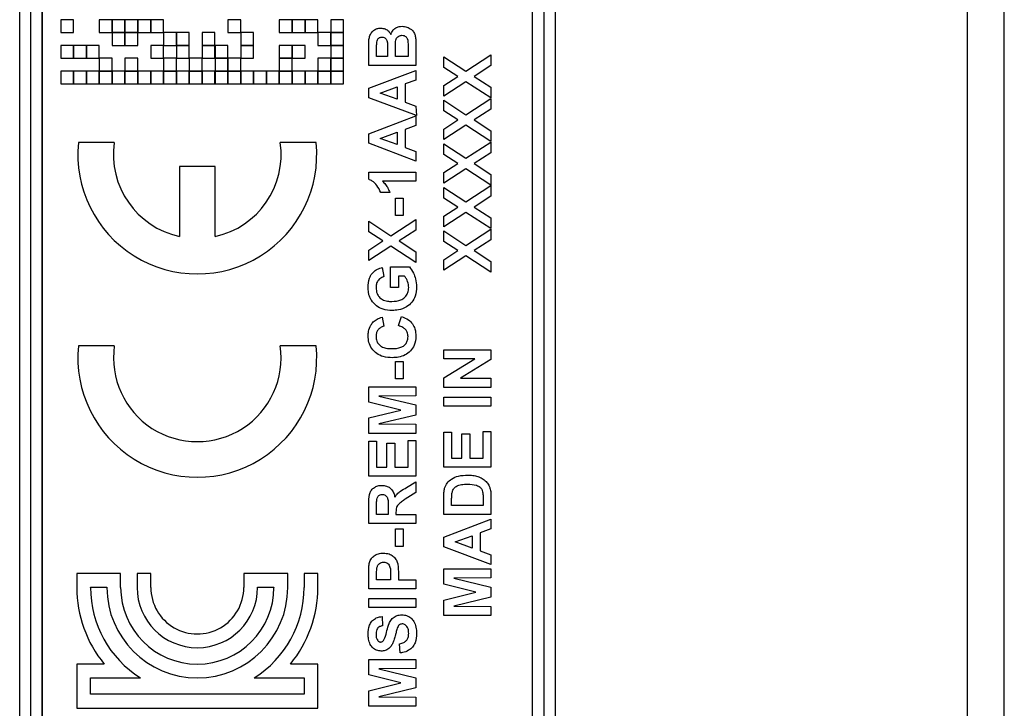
# Model space of a CAD drawing. Header units: millimetres. Extents: x 10 to 272, y 8 to 208.
# Tile 28 of 55: x 99.19 to 109.91, y 38.4 to 45.9. Entities that reach past the tile are written whole.
import ezdxf

# ---------------------------------------------------------------- set-up
doc = ezdxf.new("R2010")
doc.units = ezdxf.units.MM

msp = doc.modelspace()

# ---------------------------------------------------------------- linework, layer by layer
at = {"color": 7, "linetype": 'Continuous', "lineweight": 25}
for p, q in [((109.5109, 25.4239), (109.5109, 52.9922)), ((109.9109, 25.4239), (109.9109, 52.9922)), ((99.193, 30.3907), (99.193, 48.0255)), ((99.3155, 30.3907), (99.3155, 48.0255)), ((99.4381, 48.0255), (99.4381, 30.3907)), ((104.7755, 30.3907), (104.7755, 48.0255)), ((104.898, 48.0255), (104.898, 30.3907)), ((105.0206, 48.0255), (105.0206, 30.3907)), ((99.439, 30.5721), (99.439, 47.8441)), ((104.773, 47.8441), (104.773, 30.5721)), ((99.7787, 45.9011), (99.639, 45.9011)), ((99.639, 45.9011), (99.639, 45.7614)), ((99.7787, 45.7614), (99.7787, 45.9011)), ((100.1987, 45.9011), (100.059, 45.9011)), ((100.059, 45.9011), (100.059, 45.7614)), ((100.1987, 45.7614), (100.1987, 45.9011)), ((100.199, 45.9011), (100.199, 45.7614)), ((100.3387, 45.9011), (100.199, 45.9011)), ((100.3387, 45.7614), (100.3387, 45.9011)), ((100.339, 45.9011), (100.339, 45.7614)), ((100.4787, 45.9011), (100.339, 45.9011)), ((100.4787, 45.7614), (100.4787, 45.9011)), ((100.6187, 45.9011), (100.479, 45.9011)), ((100.479, 45.9011), (100.479, 45.7614)), ((100.6187, 45.7614), (100.6187, 45.9011)), ((100.619, 45.9011), (100.619, 45.7614)), ((100.7587, 45.9011), (100.619, 45.9011)), ((100.7587, 45.7614), (100.7587, 45.9011)), ((101.5987, 45.9011), (101.459, 45.9011)), ((101.459, 45.9011), (101.459, 45.7614)), ((101.5987, 45.7614), (101.5987, 45.9011)), ((102.019, 45.9011), (102.019, 45.7614)), ((102.1587, 45.9011), (102.019, 45.9011)), ((102.1587, 45.7614), (102.1587, 45.9011)), ((102.2987, 45.9011), (102.159, 45.9011)), ((102.159, 45.9011), (102.159, 45.7614)), ((102.2987, 45.7614), (102.2987, 45.9011)), ((102.299, 45.9011), (102.299, 45.7614)), ((102.4387, 45.9011), (102.299, 45.9011)), ((102.4387, 45.7614), (102.4387, 45.9011)), ((102.7187, 45.9011), (102.579, 45.9011)), ((102.579, 45.9011), (102.579, 45.7614)), ((102.7187, 45.7614), (102.7187, 45.9011)), ((99.639, 45.7614), (99.7787, 45.7614)), ((100.059, 45.7614), (100.1987, 45.7614)), ((100.199, 45.7614), (100.3387, 45.7614)), ((100.3387, 45.7611), (100.199, 45.7611)), ((100.199, 45.7611), (100.199, 45.6214)), ((100.3387, 45.6214), (100.3387, 45.7611)), ((100.339, 45.7614), (100.4787, 45.7614)), ((100.4787, 45.7611), (100.339, 45.7611)), ((100.339, 45.7611), (100.339, 45.6214)), ((100.4787, 45.6214), (100.4787, 45.7611)), ((100.479, 45.7614), (100.6187, 45.7614)), ((100.619, 45.7614), (100.7587, 45.7614)), ((100.8987, 45.7611), (100.759, 45.7611)), ((100.759, 45.7611), (100.759, 45.6214)), ((100.8987, 45.6214), (100.8987, 45.7611)), ((101.0387, 45.7611), (100.899, 45.7611)), ((100.899, 45.7611), (100.899, 45.6214)), ((101.0387, 45.6214), (101.0387, 45.7611)), ((101.3187, 45.7611), (101.179, 45.7611)), ((101.179, 45.7611), (101.179, 45.6214)), ((101.3187, 45.6214), (101.3187, 45.7611)), ((101.459, 45.7614), (101.5987, 45.7614)), ((101.599, 45.7611), (101.599, 45.6214)), ((101.7387, 45.7611), (101.599, 45.7611)), ((101.7387, 45.6214), (101.7387, 45.7611)), ((102.019, 45.7614), (102.1587, 45.7614)), ((102.159, 45.7614), (102.2987, 45.7614)), ((102.299, 45.7614), (102.4387, 45.7614)), ((102.439, 45.7611), (102.439, 45.6214)), ((102.5787, 45.7611), (102.439, 45.7611)), ((102.5787, 45.6214), (102.5787, 45.7611)), ((102.579, 45.7614), (102.7187, 45.7614)), ((102.7187, 45.7611), (102.579, 45.7611)), ((102.579, 45.7611), (102.579, 45.6214)), ((102.7187, 45.6214), (102.7187, 45.7611)), ((99.7787, 45.6211), (99.639, 45.6211)), ((99.639, 45.6211), (99.639, 45.4814)), ((99.7787, 45.4814), (99.7787, 45.6211)), ((99.9187, 45.6211), (99.779, 45.6211)), ((99.779, 45.6211), (99.779, 45.4814)), ((99.9187, 45.4814), (99.9187, 45.6211)), ((100.0587, 45.6211), (99.919, 45.6211)), ((99.919, 45.6211), (99.919, 45.4814)), ((100.0587, 45.4814), (100.0587, 45.6211)), ((100.199, 45.6214), (100.3387, 45.6214)), ((100.339, 45.6214), (100.4787, 45.6214)), ((100.619, 45.6211), (100.619, 45.4814)), ((100.7587, 45.6211), (100.619, 45.6211)), ((100.7587, 45.4814), (100.7587, 45.6211)), ((100.759, 45.6214), (100.8987, 45.6214)), ((100.899, 45.6214), (101.0387, 45.6214)), ((101.0387, 45.6211), (100.899, 45.6211)), ((100.899, 45.6211), (100.899, 45.4814)), ((101.0387, 45.4814), (101.0387, 45.6211)), ((101.179, 45.6214), (101.3187, 45.6214)), ((101.179, 45.6211), (101.179, 45.4814)), ((101.3187, 45.6211), (101.179, 45.6211)), ((101.3187, 45.4814), (101.3187, 45.6211)), ((101.4587, 45.6211), (101.319, 45.6211)), ((101.319, 45.6211), (101.319, 45.4814)), ((101.4587, 45.4814), (101.4587, 45.6211)), ((101.599, 45.6214), (101.7387, 45.6214)), ((101.599, 45.6211), (101.599, 45.4814)), ((101.7387, 45.6211), (101.599, 45.6211)), ((101.7387, 45.4814), (101.7387, 45.6211)), ((102.1587, 45.6211), (102.019, 45.6211)), ((102.019, 45.6211), (102.019, 45.4814)), ((102.1587, 45.4814), (102.1587, 45.6211)), ((102.159, 45.6211), (102.159, 45.4814)), ((102.2987, 45.6211), (102.159, 45.6211)), ((102.2987, 45.4814), (102.2987, 45.6211)), ((102.439, 45.6214), (102.5787, 45.6214)), ((102.579, 45.6214), (102.7187, 45.6214)), ((102.7187, 45.6211), (102.579, 45.6211)), ((102.579, 45.6211), (102.579, 45.4814)), ((102.7187, 45.4814), (102.7187, 45.6211)), ((102.9926, 45.4021), (102.9926, 45.6091)), ((103.0782, 45.5009), (103.0782, 45.5636)), ((103.1967, 45.5724), (103.1967, 45.5009)), ((103.2823, 45.5009), (103.2823, 45.5889)), ((103.4206, 45.6018), (103.4206, 45.5009)), ((103.5062, 45.576), (103.5062, 45.4021)), ((99.639, 45.4814), (99.7787, 45.4814)), ((99.779, 45.4814), (99.9187, 45.4814)), ((99.919, 45.4814), (100.0587, 45.4814)), ((100.1987, 45.4811), (100.059, 45.4811)), ((100.059, 45.4811), (100.059, 45.3414)), ((100.1987, 45.3414), (100.1987, 45.4811)), ((100.4787, 45.4811), (100.339, 45.4811)), ((100.339, 45.4811), (100.339, 45.3414)), ((100.4787, 45.3414), (100.4787, 45.4811)), ((100.619, 45.4814), (100.7587, 45.4814)), ((100.8987, 45.4811), (100.759, 45.4811)), ((100.759, 45.4811), (100.759, 45.3414)), ((100.8987, 45.3414), (100.8987, 45.4811)), ((100.899, 45.4814), (101.0387, 45.4814)), ((101.1787, 45.4811), (101.039, 45.4811)), ((101.039, 45.4811), (101.039, 45.3414)), ((101.1787, 45.3414), (101.1787, 45.4811)), ((101.179, 45.4814), (101.3187, 45.4814)), ((101.319, 45.4814), (101.4587, 45.4814)), ((101.4587, 45.4811), (101.319, 45.4811)), ((101.319, 45.4811), (101.319, 45.3414)), ((101.4587, 45.3414), (101.4587, 45.4811)), ((101.5987, 45.4811), (101.459, 45.4811)), ((101.459, 45.4811), (101.459, 45.3414)), ((101.5987, 45.3414), (101.5987, 45.4811)), ((101.599, 45.4814), (101.7387, 45.4814)), ((102.019, 45.4814), (102.1587, 45.4814)), ((102.1587, 45.4811), (102.019, 45.4811)), ((102.019, 45.4811), (102.019, 45.3414)), ((102.1587, 45.3414), (102.1587, 45.4811)), ((102.159, 45.4814), (102.2987, 45.4814)), ((102.5787, 45.4811), (102.439, 45.4811)), ((102.439, 45.4811), (102.439, 45.3414)), ((102.5787, 45.3414), (102.5787, 45.4811)), ((102.579, 45.4814), (102.7187, 45.4814)), ((102.7187, 45.4811), (102.579, 45.4811)), ((102.579, 45.4811), (102.579, 45.3414)), ((102.7187, 45.3414), (102.7187, 45.4811)), ((103.1967, 45.5009), (103.0782, 45.5009)), ((103.4206, 45.5009), (103.2823, 45.5009)), ((103.8091, 45.4976), (104.0507, 45.3413)), ((103.8091, 45.3822), (103.8091, 45.4976)), ((104.0507, 45.3413), (104.3228, 45.5174)), ((104.3228, 45.5174), (104.3228, 45.4019)), ((99.7787, 45.3411), (99.639, 45.3411)), ((99.639, 45.3411), (99.639, 45.2014)), ((99.7787, 45.2014), (99.7787, 45.3411)), ((99.9187, 45.3411), (99.779, 45.3411)), ((99.779, 45.3411), (99.779, 45.2014)), ((99.9187, 45.2014), (99.9187, 45.3411)), ((100.0587, 45.3411), (99.919, 45.3411)), ((99.919, 45.3411), (99.919, 45.2014)), ((100.0587, 45.2014), (100.0587, 45.3411)), ((100.059, 45.3414), (100.1987, 45.3414)), ((100.1987, 45.3411), (100.059, 45.3411)), ((100.059, 45.3411), (100.059, 45.2014)), ((100.1987, 45.2014), (100.1987, 45.3411)), ((100.3387, 45.3411), (100.199, 45.3411)), ((100.199, 45.3411), (100.199, 45.2014)), ((100.3387, 45.2014), (100.3387, 45.3411)), ((100.339, 45.3414), (100.4787, 45.3414)), ((100.4787, 45.3411), (100.339, 45.3411)), ((100.339, 45.3411), (100.339, 45.2014)), ((100.4787, 45.2014), (100.4787, 45.3411)), ((100.479, 45.3411), (100.479, 45.2014)), ((100.6187, 45.3411), (100.479, 45.3411)), ((100.6187, 45.2014), (100.6187, 45.3411)), ((100.7587, 45.3411), (100.619, 45.3411)), ((100.619, 45.3411), (100.619, 45.2014)), ((100.7587, 45.2014), (100.7587, 45.3411)), ((100.759, 45.3414), (100.8987, 45.3414)), ((100.759, 45.3411), (100.759, 45.2014)), ((100.8987, 45.3411), (100.759, 45.3411)), ((100.8987, 45.2014), (100.8987, 45.3411)), ((101.0387, 45.3411), (100.899, 45.3411)), ((100.899, 45.3411), (100.899, 45.2014)), ((101.0387, 45.2014), (101.0387, 45.3411)), ((101.039, 45.3414), (101.1787, 45.3414)), ((101.1787, 45.3411), (101.039, 45.3411)), ((101.039, 45.3411), (101.039, 45.2014)), ((101.1787, 45.2014), (101.1787, 45.3411)), ((101.3187, 45.3411), (101.179, 45.3411)), ((101.179, 45.3411), (101.179, 45.2014)), ((101.3187, 45.2014), (101.3187, 45.3411)), ((101.319, 45.3414), (101.4587, 45.3414)), ((101.4587, 45.3411), (101.319, 45.3411)), ((101.319, 45.3411), (101.319, 45.2014)), ((101.4587, 45.2014), (101.4587, 45.3411)), ((101.459, 45.3414), (101.5987, 45.3414)), ((101.5987, 45.3411), (101.459, 45.3411)), ((101.459, 45.3411), (101.459, 45.2014)), ((101.5987, 45.2014), (101.5987, 45.3411)), ((101.7387, 45.3411), (101.599, 45.3411)), ((101.599, 45.3411), (101.599, 45.2014)), ((101.7387, 45.2014), (101.7387, 45.3411)), ((101.8787, 45.3411), (101.739, 45.3411)), ((101.739, 45.3411), (101.739, 45.2014)), ((101.8787, 45.2014), (101.8787, 45.3411)), ((101.879, 45.3411), (101.879, 45.2014)), ((102.0187, 45.3411), (101.879, 45.3411)), ((102.0187, 45.2014), (102.0187, 45.3411)), ((102.019, 45.3414), (102.1587, 45.3414)), ((102.1587, 45.3411), (102.019, 45.3411)), ((102.019, 45.3411), (102.019, 45.2014)), ((102.1587, 45.2014), (102.1587, 45.3411)), ((102.2987, 45.3411), (102.159, 45.3411)), ((102.159, 45.3411), (102.159, 45.2014)), ((102.2987, 45.2014), (102.2987, 45.3411)), ((102.4387, 45.3411), (102.299, 45.3411)), ((102.299, 45.3411), (102.299, 45.2014)), ((102.4387, 45.2014), (102.4387, 45.3411)), ((102.439, 45.3414), (102.5787, 45.3414)), ((102.5787, 45.3411), (102.439, 45.3411)), ((102.439, 45.3411), (102.439, 45.2014)), ((102.5787, 45.2014), (102.5787, 45.3411)), ((102.579, 45.3414), (102.7187, 45.3414)), ((102.7187, 45.3411), (102.579, 45.3411)), ((102.579, 45.3411), (102.579, 45.2014)), ((102.7187, 45.2014), (102.7187, 45.3411)), ((103.5062, 45.4021), (102.9926, 45.4021)), ((102.9926, 45.1544), (103.5062, 45.3494)), ((103.5062, 45.3494), (103.5062, 45.2447)), ((103.9615, 45.2836), (103.8091, 45.3822)), ((104.3228, 45.4019), (104.14, 45.2836)), ((103.5062, 45.2447), (103.3877, 45.2014)), ((103.8091, 45.185), (103.9615, 45.2836)), ((104.14, 45.2836), (104.3228, 45.1653)), ((99.639, 45.2014), (99.7787, 45.2014)), ((99.779, 45.2014), (99.9187, 45.2014)), ((99.919, 45.2014), (100.0587, 45.2014)), ((100.059, 45.2014), (100.1987, 45.2014)), ((100.199, 45.2014), (100.3387, 45.2014)), ((100.339, 45.2014), (100.4787, 45.2014)), ((100.479, 45.2014), (100.6187, 45.2014)), ((100.619, 45.2014), (100.7587, 45.2014)), ((100.759, 45.2014), (100.8987, 45.2014)), ((100.899, 45.2014), (101.0387, 45.2014)), ((101.039, 45.2014), (101.1787, 45.2014)), ((101.179, 45.2014), (101.3187, 45.2014)), ((101.319, 45.2014), (101.4587, 45.2014)), ((101.459, 45.2014), (101.5987, 45.2014)), ((101.599, 45.2014), (101.7387, 45.2014)), ((101.739, 45.2014), (101.8787, 45.2014)), ((101.879, 45.2014), (102.0187, 45.2014)), ((102.019, 45.2014), (102.1587, 45.2014)), ((102.159, 45.2014), (102.2987, 45.2014)), ((102.299, 45.2014), (102.4387, 45.2014)), ((102.439, 45.2014), (102.5787, 45.2014)), ((102.579, 45.2014), (102.7187, 45.2014)), ((102.9926, 45.0497), (102.9926, 45.1544)), ((103.1177, 45.1025), (103.3021, 45.17)), ((103.3021, 45.17), (103.3021, 45.0352)), ((103.3877, 45.2014), (103.3877, 45.0042)), ((104.0507, 45.2259), (103.8091, 45.0696)), ((103.8091, 45.0696), (103.8091, 45.185)), ((104.3228, 45.0498), (104.0507, 45.2259)), ((104.3228, 45.1653), (104.3228, 45.0498)), ((103.5109, 44.8573), (102.9926, 45.0497)), ((103.3021, 45.0352), (103.1177, 45.1025)), ((103.8091, 45.0235), (104.0507, 44.8672)), ((103.8091, 44.908), (103.8091, 45.0235)), ((104.0507, 44.8672), (104.3228, 45.0432)), ((104.3228, 45.0432), (104.3228, 44.9278)), ((103.3877, 45.0042), (103.5062, 44.9609)), ((103.5062, 44.9609), (103.5109, 44.8573)), ((103.9615, 44.8094), (103.8091, 44.908)), ((104.3228, 44.9278), (104.14, 44.8094)), ((102.9926, 44.6604), (103.5062, 44.8555)), ((103.5062, 44.8555), (103.5062, 44.7508)), ((103.8091, 44.7109), (103.9615, 44.8094)), ((104.14, 44.8094), (104.3228, 44.6911)), ((103.5062, 44.7508), (103.3877, 44.7075)), ((103.3877, 44.7075), (103.3877, 44.5103)), ((104.0507, 44.7517), (103.8091, 44.5954)), ((103.8091, 44.5954), (103.8091, 44.7109)), ((104.3228, 44.5757), (104.0507, 44.7517)), ((102.9926, 44.5558), (102.9926, 44.6604)), ((103.1177, 44.6086), (103.3021, 44.6761)), ((103.3021, 44.5413), (103.1177, 44.6086)), ((103.3021, 44.6761), (103.3021, 44.5413)), ((104.3228, 44.6911), (104.3228, 44.5757)), ((100.223, 44.5634), (99.833, 44.5634)), ((102.42, 44.5634), (102.03, 44.5634)), ((103.5062, 44.3616), (102.9926, 44.5558)), ((103.3877, 44.5103), (103.5062, 44.467)), ((103.8091, 44.4339), (103.8091, 44.5493)), ((103.8091, 44.5493), (104.0507, 44.393)), ((104.0507, 44.393), (104.3228, 44.5691)), ((104.3228, 44.5691), (104.3228, 44.4536)), ((103.5062, 44.467), (103.5062, 44.3616)), ((103.9615, 44.3353), (103.8091, 44.4339)), ((104.3228, 44.4536), (104.14, 44.3353)), ((100.9315, 44.3034), (100.9315, 43.5416)), ((101.3215, 44.3034), (100.9315, 44.3034)), ((101.3215, 43.5416), (101.3215, 44.3034)), ((103.8091, 44.2367), (103.9615, 44.3353)), ((104.0507, 44.2776), (103.8091, 44.1213)), ((104.3228, 44.1015), (104.0507, 44.2776)), ((104.14, 44.3353), (104.3228, 44.217)), ((102.9926, 44.2431), (103.5062, 44.2431)), ((102.9926, 44.1639), (102.9926, 44.2431)), ((103.5062, 44.2431), (103.5062, 44.1443)), ((103.8091, 44.1213), (103.8091, 44.2367)), ((104.3228, 44.217), (104.3228, 44.1015)), ((103.5062, 44.1443), (103.1405, 44.1443)), ((103.8091, 43.9597), (103.8091, 44.0752)), ((103.8091, 44.0752), (104.0507, 43.9189)), ((104.0507, 43.9189), (104.3228, 44.0949)), ((104.3228, 44.0949), (104.3228, 43.9795)), ((103.223, 44.0192), (103.1243, 44.0192)), ((103.2823, 43.9599), (103.3679, 43.9599)), ((103.2823, 43.7689), (103.2823, 43.9599)), ((103.3679, 43.9599), (103.3679, 43.7689)), ((103.9615, 43.8611), (103.8091, 43.9597)), ((104.3228, 43.9795), (104.14, 43.8611)), ((103.8091, 43.7626), (103.9615, 43.8611)), ((104.14, 43.8611), (104.3228, 43.7428)), ((103.3679, 43.7689), (103.2823, 43.7689)), ((104.0507, 43.8034), (103.8091, 43.6471)), ((103.8091, 43.6471), (103.8091, 43.7626)), ((104.3228, 43.6274), (104.0507, 43.8034)), ((104.3228, 43.7428), (104.3228, 43.6274)), ((102.9926, 43.7064), (103.2342, 43.5501)), ((102.9926, 43.5909), (102.9926, 43.7064)), ((103.2342, 43.5501), (103.5062, 43.7261)), ((103.5062, 43.7261), (103.5062, 43.6107)), ((103.1449, 43.4924), (102.9926, 43.5909)), ((103.5062, 43.6107), (103.3234, 43.4924)), ((103.8091, 43.601), (104.0507, 43.4447)), ((103.8091, 43.4856), (103.8091, 43.601)), ((104.0507, 43.4447), (104.3228, 43.6208)), ((104.3228, 43.6208), (104.3228, 43.5053)), ((102.9926, 43.3938), (103.1449, 43.4924)), ((103.2342, 43.4346), (102.9926, 43.2783)), ((103.5062, 43.2586), (103.2342, 43.4346)), ((103.3234, 43.4924), (103.5062, 43.374)), ((103.9615, 43.387), (103.8091, 43.4856)), ((104.3228, 43.5053), (104.14, 43.387)), ((102.9926, 43.2783), (102.9926, 43.3938)), ((103.5062, 43.374), (103.5062, 43.2586)), ((103.8091, 43.2884), (103.9615, 43.387)), ((104.0507, 43.3293), (103.8091, 43.173)), ((104.3228, 43.1532), (104.0507, 43.3293)), ((104.14, 43.387), (104.3228, 43.2687)), ((103.1374, 43.2026), (103.1572, 43.1038)), ((103.2296, 43.2092), (103.4359, 43.2092)), ((103.2296, 42.9853), (103.2296, 43.2092)), ((103.8091, 43.173), (103.8091, 43.2884)), ((104.3228, 43.2687), (104.3228, 43.1532)), ((103.3152, 43.1104), (103.3152, 42.9853)), ((103.3822, 43.1104), (103.3152, 43.1104)), ((103.3152, 42.9853), (103.2296, 42.9853)), ((103.1374, 42.6626), (103.1572, 42.5638)), ((103.3152, 42.5704), (103.3482, 42.6692)), ((100.223, 42.3506), (99.833, 42.3506)), ((102.42, 42.3506), (102.03, 42.3506)), ((103.8091, 42.2082), (103.8091, 42.307)), ((103.8091, 42.307), (104.3228, 42.307)), ((104.3228, 42.307), (104.3228, 42.2007)), ((103.2823, 42.1819), (103.3679, 42.1819)), ((103.2823, 41.9909), (103.2823, 42.1819)), ((103.3679, 42.1819), (103.3679, 41.9909)), ((103.8091, 42.0019), (104.1467, 42.2082)), ((104.1467, 42.2082), (103.8091, 42.2082)), ((104.3228, 42.2007), (103.9905, 41.9975)), ((103.3679, 41.9909), (103.2823, 41.9909)), ((103.8091, 41.8987), (103.8091, 42.0019)), ((103.9905, 41.9975), (104.3228, 41.9975)), ((104.3228, 41.9975), (104.3228, 41.8987)), ((102.9926, 41.7382), (102.9926, 41.9053)), ((102.9926, 41.9053), (103.5062, 41.9053)), ((103.5062, 41.8065), (103.1018, 41.8032)), ((103.1018, 41.8032), (103.5062, 41.7068)), ((103.5062, 41.9053), (103.5062, 41.8065)), ((104.3228, 41.8987), (103.8091, 41.8987)), ((103.3429, 41.6517), (102.9926, 41.7382)), ((103.5062, 41.7068), (103.5062, 41.5967)), ((103.8091, 41.7933), (104.3228, 41.7933)), ((103.8091, 41.6945), (103.8091, 41.7933)), ((104.3228, 41.6945), (103.8091, 41.6945)), ((104.3228, 41.7933), (104.3228, 41.6945)), ((102.9926, 41.5653), (103.3429, 41.6517)), ((103.5062, 41.5967), (103.1018, 41.5003)), ((102.9926, 41.3982), (102.9926, 41.5653)), ((103.1018, 41.5003), (103.5062, 41.497)), ((103.5062, 41.497), (103.5062, 41.3982)), ((103.5062, 41.3982), (102.9926, 41.3982)), ((103.8091, 41.0294), (103.8091, 41.4114)), ((103.8091, 41.4114), (103.8948, 41.4114)), ((103.8948, 41.4114), (103.8948, 41.1282)), ((104.0067, 41.1282), (104.0067, 41.3916)), ((104.0067, 41.3916), (104.0923, 41.3916)), ((104.0923, 41.3916), (104.0923, 41.1282)), ((104.2372, 41.4179), (104.3228, 41.4179)), ((104.2372, 41.1282), (104.2372, 41.4179)), ((104.3228, 41.4179), (104.3228, 41.0294)), ((102.9926, 41.3126), (103.0782, 41.3126)), ((102.9926, 40.9306), (102.9926, 41.3126)), ((103.0782, 41.3126), (103.0782, 41.0294)), ((103.1901, 41.0294), (103.1901, 41.2928)), ((103.1901, 41.2928), (103.2757, 41.2928)), ((103.2757, 41.2928), (103.2757, 41.0294)), ((103.4206, 41.3192), (103.5062, 41.3192)), ((103.4206, 41.0294), (103.4206, 41.3192)), ((103.5062, 41.3192), (103.5062, 40.9306)), ((103.8948, 41.1282), (104.0067, 41.1282)), ((104.0923, 41.1282), (104.2372, 41.1282)), ((103.0782, 41.0294), (103.1901, 41.0294)), ((103.2757, 41.0294), (103.4206, 41.0294)), ((104.3228, 41.0294), (103.8091, 41.0294)), ((103.5062, 40.9306), (102.9926, 40.9306)), ((103.4046, 40.8091), (103.5062, 40.8714)), ((103.5062, 40.8714), (103.5062, 40.7559)), ((103.5062, 40.7559), (103.3896, 40.6828)), ((102.9926, 40.417), (102.9926, 40.6325)), ((103.8091, 40.5157), (103.8091, 40.7041)), ((103.8948, 40.6145), (103.8948, 40.6634)), ((104.2372, 40.6958), (104.2372, 40.6145)), ((104.3228, 40.7097), (104.3228, 40.5157)), ((103.0782, 40.5157), (103.0782, 40.5997)), ((103.2033, 40.5157), (103.0782, 40.5157)), ((103.2033, 40.5953), (103.2033, 40.5157)), ((103.2889, 40.5379), (103.2889, 40.5157)), ((103.2889, 40.5157), (103.5062, 40.5157)), ((103.5062, 40.5157), (103.5062, 40.417)), ((104.3228, 40.5157), (103.8091, 40.5157)), ((104.2372, 40.6145), (103.8948, 40.6145)), ((103.5062, 40.417), (102.9926, 40.417)), ((103.8091, 40.268), (104.3228, 40.4631)), ((104.3228, 40.4631), (104.3228, 40.3583)), ((103.2823, 40.1667), (103.2823, 40.3577)), ((103.2823, 40.3577), (103.3679, 40.3577)), ((103.3679, 40.3577), (103.3679, 40.1667)), ((104.3228, 40.3583), (104.2043, 40.315)), ((104.2043, 40.315), (104.2043, 40.1178)), ((103.8091, 40.1633), (103.8091, 40.268)), ((103.9343, 40.2161), (104.1187, 40.2836)), ((104.1187, 40.1488), (103.9343, 40.2161)), ((104.1187, 40.2836), (104.1187, 40.1488)), ((103.3679, 40.1667), (103.2823, 40.1667)), ((104.3228, 39.9692), (103.8091, 40.1633)), ((104.2043, 40.1178), (104.3228, 40.0745)), ((104.3228, 40.0745), (104.3228, 39.9692)), ((99.814, 39.8722), (99.814, 39.7206)), ((100.2921, 39.8722), (99.814, 39.8722)), ((100.2921, 39.7206), (100.2921, 39.8722)), ((100.4707, 39.8722), (100.4707, 39.7206)), ((100.6204, 39.8722), (100.4707, 39.8722)), ((100.6204, 39.7206), (100.6204, 39.8722)), ((101.6327, 39.8722), (101.6327, 39.7206)), ((102.1107, 39.8722), (101.6327, 39.8722)), ((102.1107, 39.7206), (102.1107, 39.8722)), ((102.2893, 39.8722), (102.2893, 39.7206)), ((102.439, 39.8722), (102.2893, 39.8722)), ((102.439, 39.7206), (102.439, 39.8722)), ((103.3152, 39.8721), (103.3152, 39.8045)), ((103.8091, 39.7559), (103.8091, 39.9231)), ((103.8091, 39.9231), (104.3228, 39.9231)), ((104.3228, 39.9231), (104.3228, 39.8243)), ((102.9926, 39.7057), (102.9926, 39.8701)), ((103.0782, 39.8045), (103.0782, 39.8568)), ((103.2296, 39.8045), (103.0782, 39.8045)), ((103.2296, 39.8638), (103.2296, 39.8045)), ((103.3152, 39.8045), (103.5062, 39.8045)), ((103.5062, 39.8045), (103.5062, 39.7057)), ((104.3228, 39.8243), (103.9184, 39.821)), ((103.9184, 39.821), (104.3228, 39.7246)), ((99.9637, 39.7225), (100.1424, 39.7225)), ((99.9637, 39.7206), (99.9637, 39.7225)), ((100.1424, 39.7225), (100.1424, 39.7206)), ((101.7824, 39.7225), (101.961, 39.7225)), ((101.7824, 39.7206), (101.7824, 39.7225)), ((101.961, 39.7225), (101.961, 39.7206)), ((103.5062, 39.7057), (102.9926, 39.7057)), ((104.1595, 39.6695), (103.8091, 39.7559)), ((103.8091, 39.5831), (104.1595, 39.6695)), ((104.3228, 39.7246), (104.3228, 39.6145)), ((102.9926, 39.5016), (102.9926, 39.6004)), ((102.9926, 39.6004), (103.5062, 39.6004)), ((103.5062, 39.6004), (103.5062, 39.5016)), ((103.8091, 39.416), (103.8091, 39.5831)), ((104.3228, 39.6145), (103.9184, 39.518)), ((103.5062, 39.5016), (102.9926, 39.5016)), ((103.9184, 39.518), (104.3228, 39.5148)), ((104.3228, 39.5148), (104.3228, 39.416)), ((103.1374, 39.4028), (103.144, 39.304)), ((104.3228, 39.416), (103.8091, 39.416)), ((103.335, 39.0077), (103.3284, 39.1065)), ((102.9926, 38.9352), (103.5062, 38.9352)), ((102.9926, 38.7681), (102.9926, 38.9352)), ((103.5062, 38.9352), (103.5062, 38.8365)), ((100.1135, 38.8861), (99.814, 38.8861)), ((99.814, 38.8861), (99.814, 38.4081)), ((102.439, 38.8861), (102.1396, 38.8861)), ((102.439, 38.4081), (102.439, 38.8861)), ((103.5062, 38.8365), (103.1018, 38.8332)), ((103.1018, 38.8332), (103.5062, 38.7367)), ((99.9637, 38.7364), (100.5073, 38.7364)), ((99.9637, 38.5578), (99.9637, 38.7364)), ((101.7458, 38.7364), (102.2893, 38.7364)), ((102.2893, 38.7364), (102.2893, 38.5578)), ((103.3429, 38.6817), (102.9926, 38.7681)), ((103.5062, 38.7367), (103.5062, 38.6266)), ((102.9926, 38.5953), (103.3429, 38.6817)), ((102.9926, 38.4282), (102.9926, 38.5953)), ((103.5062, 38.6266), (103.1018, 38.5302)), ((102.2893, 38.5578), (99.9637, 38.5578)), ((103.1018, 38.5302), (103.5062, 38.5269)), ((103.5062, 38.5269), (103.5062, 38.4282)), ((99.814, 38.4081), (102.439, 38.4081)), ((103.5062, 38.4282), (102.9926, 38.4282))]:
    msp.add_line(p, q, dxfattribs=at)
for centre, radius, start, end in [((101.1265, 44.4334), 1.3, 174.26084, 5.73916), ((101.1265, 44.4334), 0.9128, 171.81198, 257.66483), ((101.1265, 44.4334), 0.9128, 282.33522, 8.18791), ((101.1265, 42.2206), 1.3, 174.26083, 5.73917), ((101.1265, 42.2206), 0.9128, 171.81203, 8.18797), ((101.1265, 39.7206), 1.3125, 179.99997, 219.47792), ((101.1265, 39.7206), 1.1628, 180.00001, 237.8213), ((101.1265, 39.7206), 0.9842, 180.00001, 359.99999), ((101.1265, 39.7206), 0.8345, 180, 360), ((101.1265, 39.7206), 0.6558, 180.00001, 359.99999), ((101.1265, 39.7206), 0.5061, 179.99999, 0.00001), ((101.1265, 39.7206), 1.1628, 302.17881, 359.99997), ((101.1265, 39.7206), 1.3125, 320.52192, 0.00008)]:
    msp.add_arc(centre, radius, start, end, dxfattribs=at)
for points, knots in [([(102.9926, 45.6091), (102.9919, 45.6428), (102.9909, 45.6915), (103.0135, 45.7518), (103.0437, 45.7847), (103.081, 45.8069), (103.1086, 45.8093), (103.1218, 45.8104)], [0, 0, 0, 0, 0.3693706, 0.5331426, 0.6970122, 0.8551068, 1, 1, 1, 1]), ([(103.1218, 45.8104), (103.1387, 45.8085), (103.1712, 45.8048), (103.2111, 45.7779), (103.2262, 45.7527), (103.2332, 45.7409)], [0, 0, 0, 0, 0.3674327, 0.7020629, 1, 1, 1, 1]), ([(103.2332, 45.7409), (103.2398, 45.7567), (103.2516, 45.7848), (103.2855, 45.8131), (103.3209, 45.828), (103.3457, 45.8295), (103.3573, 45.8302)], [0, 0, 0, 0, 0.3088483, 0.5485961, 0.787988, 1, 1, 1, 1]), ([(103.3573, 45.8302), (103.3742, 45.8284), (103.4098, 45.8247), (103.4547, 45.7991), (103.4861, 45.7625), (103.4988, 45.7285), (103.5018, 45.7074), (103.5027, 45.7005)], [0, 0, 0, 0, 0.2362173, 0.4999706, 0.7012883, 0.9026796, 1, 1, 1, 1]), ([(103.0799, 45.6568), (103.0815, 45.6656), (103.084, 45.6801), (103.0958, 45.6971), (103.1097, 45.7069), (103.124, 45.7112), (103.133, 45.7115), (103.1366, 45.7116)], [0, 0, 0, 0, 0.3036118, 0.497823, 0.6925562, 0.8750067, 1, 1, 1, 1]), ([(103.1366, 45.7116), (103.145, 45.7108), (103.1592, 45.7095), (103.1758, 45.6977), (103.1866, 45.6831), (103.1926, 45.6671), (103.1943, 45.6561), (103.195, 45.6516)], [0, 0, 0, 0, 0.26843298, 0.45380001, 0.63870127, 0.85100262, 1, 1, 1, 1]), ([(103.2823, 45.5889), (103.2826, 45.6055), (103.2831, 45.6388), (103.2854, 45.6804), (103.3003, 45.709), (103.3169, 45.7233), (103.3354, 45.7306), (103.3474, 45.7311), (103.3529, 45.7314)], [0, 0, 0, 0, 0.2765709, 0.5542437, 0.6770971, 0.8009709, 0.9098202, 1, 1, 1, 1]), ([(103.3529, 45.7314), (103.3614, 45.7308), (103.3763, 45.7298), (103.3953, 45.7189), (103.4082, 45.7039), (103.4148, 45.689), (103.4168, 45.6795), (103.4174, 45.6766)], [0, 0, 0, 0, 0.2716982, 0.4793361, 0.6867417, 0.9028389, 1, 1, 1, 1]), ([(103.4174, 45.6766), (103.4183, 45.6683), (103.4201, 45.6517), (103.4205, 45.6267), (103.4206, 45.6101), (103.4206, 45.6018)], [0, 0, 0, 0, 0.3344559, 0.6671294, 1, 1, 1, 1]), ([(103.5027, 45.7005), (103.5037, 45.6839), (103.5053, 45.6548), (103.5058, 45.6133), (103.5061, 45.5885), (103.5062, 45.576)], [0, 0, 0, 0, 0.4016253, 0.7008, 1, 1, 1, 1]), ([(103.0782, 45.5636), (103.0782, 45.5719), (103.0782, 45.5886), (103.0783, 45.6197), (103.0793, 45.6424), (103.0799, 45.6568)], [0, 0, 0, 0, 0.2680919, 0.5361753, 1, 1, 1, 1]), ([(103.195, 45.6516), (103.1954, 45.6432), (103.1965, 45.6259), (103.1966, 45.5995), (103.1967, 45.5815), (103.1967, 45.5724)], [0, 0, 0, 0, 0.31614294, 0.65802991, 1, 1, 1, 1]), ([(103.1243, 44.0192), (103.1113, 44.0456), (103.0879, 44.0931), (103.04, 44.1428), (103.0055, 44.1581), (102.9926, 44.1639)], [0, 0, 0, 0, 0.43852984, 0.78953305, 1, 1, 1, 1]), ([(103.1405, 44.1443), (103.1521, 44.1323), (103.1753, 44.1083), (103.2032, 44.0659), (103.2164, 44.0349), (103.223, 44.0192)], [0, 0, 0, 0, 0.3315105, 0.6617987, 1, 1, 1, 1]), ([(102.986, 42.9868), (102.9879, 43.0209), (102.991, 43.0749), (103.0267, 43.1406), (103.0716, 43.1803), (103.1117, 43.1965), (103.134, 43.2018), (103.1374, 43.2026)], [0, 0, 0, 0, 0.3507131, 0.5559184, 0.7614331, 0.9632968, 1, 1, 1, 1]), ([(103.4359, 43.2092), (103.4513, 43.1876), (103.4795, 43.148), (103.5061, 43.0736), (103.5104, 43.0219), (103.5128, 42.9924)], [0, 0, 0, 0, 0.3377772, 0.6210808, 1, 1, 1, 1]), ([(103.1572, 43.1038), (103.1417, 43.0977), (103.113, 43.0865), (103.0848, 43.0515), (103.0729, 43.0168), (103.072, 42.9947), (103.0716, 42.9855)], [0, 0, 0, 0, 0.3114701, 0.5793848, 0.8246839, 1, 1, 1, 1]), ([(103.4272, 42.9853), (103.4265, 42.9964), (103.4245, 43.0292), (103.408, 43.0723), (103.389, 43.1003), (103.3822, 43.1104)], [0, 0, 0, 0, 0.2473963, 0.728574, 1, 1, 1, 1]), ([(103.0114, 42.8654), (103.0064, 42.8765), (102.9965, 42.8987), (102.9878, 42.9398), (102.9866, 42.9694), (102.986, 42.9868)], [0, 0, 0, 0, 0.2905374, 0.5812846, 1, 1, 1, 1]), ([(103.0716, 42.9855), (103.0735, 42.963), (103.0767, 42.9257), (103.1054, 42.881), (103.1438, 42.8508), (103.1923, 42.8358), (103.2272, 42.8344), (103.2434, 42.8338)], [0, 0, 0, 0, 0.2562152, 0.4264347, 0.5966385, 0.8128886, 1, 1, 1, 1]), ([(103.2434, 42.8338), (103.2779, 42.8359), (103.3279, 42.839), (103.3837, 42.8741), (103.4123, 42.9108), (103.4256, 42.95), (103.4267, 42.9752), (103.4272, 42.9853)], [0, 0, 0, 0, 0.3770489, 0.5479824, 0.7190064, 0.8871214, 1, 1, 1, 1]), ([(103.5128, 42.9924), (103.5102, 42.9584), (103.5056, 42.8991), (103.4642, 42.8231), (103.4014, 42.7683), (103.3249, 42.7395), (103.2705, 42.7364), (103.2476, 42.735)], [0, 0, 0, 0, 0.24308932, 0.42519936, 0.60806918, 0.83468078, 1, 1, 1, 1]), ([(103.2476, 42.735), (103.2138, 42.7377), (103.1529, 42.7424), (103.0734, 42.7836), (103.031, 42.8293), (103.0148, 42.8592), (103.0114, 42.8654)], [0, 0, 0, 0, 0.3561009, 0.6400256, 0.9251696, 1, 1, 1, 1]), ([(103.0421, 42.6106), (103.055, 42.6216), (103.0754, 42.6391), (103.1092, 42.6538), (103.128, 42.6596), (103.1374, 42.6626)], [0, 0, 0, 0, 0.4607686, 0.7285953, 1, 1, 1, 1]), ([(103.3482, 42.6692), (103.3753, 42.6592), (103.4219, 42.6422), (103.4721, 42.5917), (103.5015, 42.5295), (103.5045, 42.4823), (103.5062, 42.4557)], [0, 0, 0, 0, 0.2978453, 0.510803, 0.7240919, 1, 1, 1, 1]), ([(102.986, 42.4592), (102.9868, 42.4759), (102.9887, 42.5161), (103.0077, 42.5698), (103.0325, 42.5993), (103.0421, 42.6106)], [0, 0, 0, 0, 0.3031521, 0.7307283, 1, 1, 1, 1]), ([(103.1572, 42.5638), (103.1442, 42.5595), (103.1202, 42.5516), (103.0931, 42.5258), (103.0764, 42.4948), (103.0717, 42.4691), (103.0716, 42.4547), (103.0716, 42.4523)], [0, 0, 0, 0, 0.2667614, 0.4924665, 0.7175197, 0.9512664, 1, 1, 1, 1]), ([(103.4206, 42.4517), (103.419, 42.4679), (103.4162, 42.4962), (103.3939, 42.5304), (103.3609, 42.5565), (103.3324, 42.5652), (103.3152, 42.5704)], [0, 0, 0, 0, 0.2806301, 0.4859085, 0.6913068, 1, 1, 1, 1]), ([(103.2505, 42.2214), (103.2168, 42.2233), (103.1569, 42.2267), (103.0772, 42.2632), (103.0223, 42.3183), (102.9904, 42.3872), (102.9874, 42.4353), (102.986, 42.4592)], [0, 0, 0, 0, 0.2510959, 0.4456684, 0.641267, 0.8222869, 1, 1, 1, 1]), ([(103.0716, 42.4523), (103.073, 42.4352), (103.0756, 42.4046), (103.0994, 42.3665), (103.1338, 42.3382), (103.1839, 42.3224), (103.222, 42.3209), (103.243, 42.3202)], [0, 0, 0, 0, 0.2064543, 0.3706417, 0.5349353, 0.7424286, 1, 1, 1, 1]), ([(103.243, 42.3202), (103.2772, 42.3215), (103.3251, 42.3233), (103.3794, 42.3529), (103.4056, 42.3843), (103.419, 42.419), (103.4201, 42.442), (103.4206, 42.4517)], [0, 0, 0, 0, 0.4032072, 0.5638151, 0.7249778, 0.8845275, 1, 1, 1, 1]), ([(103.5062, 42.4557), (103.5029, 42.4219), (103.4973, 42.3632), (103.4491, 42.2931), (103.3896, 42.2476), (103.3202, 42.2245), (103.273, 42.2224), (103.2505, 42.2214)], [0, 0, 0, 0, 0.2570867, 0.4468253, 0.6364437, 0.8266935, 1, 1, 1, 1]), ([(103.8189, 40.8014), (103.8269, 40.8207), (103.8433, 40.8603), (103.8971, 40.9068), (103.9746, 40.9398), (104.0362, 40.9424), (104.0709, 40.9438)], [0, 0, 0, 0, 0.1995396, 0.4092637, 0.6668631, 1, 1, 1, 1]), ([(104.0709, 40.9438), (104.0892, 40.9432), (104.1168, 40.9423), (104.1533, 40.9363), (104.1712, 40.9309), (104.1802, 40.9282)], [0, 0, 0, 0, 0.49448403, 0.74606097, 1, 1, 1, 1]), ([(103.8997, 40.7527), (103.9035, 40.7657), (103.9104, 40.7892), (103.937, 40.8177), (103.9784, 40.8384), (104.0239, 40.8443), (104.0556, 40.8448), (104.0662, 40.845)], [0, 0, 0, 0, 0.1917011, 0.3490673, 0.5432226, 0.8473868, 1, 1, 1, 1]), ([(104.0662, 40.845), (104.1, 40.8439), (104.1484, 40.8423), (104.2026, 40.8173), (104.2237, 40.7896), (104.2294, 40.7709), (104.2323, 40.7616)], [0, 0, 0, 0, 0.4977914, 0.7118203, 0.8559674, 1, 1, 1, 1]), ([(104.1802, 40.9282), (104.1964, 40.9217), (104.221, 40.912), (104.2509, 40.8922), (104.2642, 40.8797), (104.2709, 40.8734)], [0, 0, 0, 0, 0.4875875, 0.7414834, 1, 1, 1, 1]), ([(104.2709, 40.8734), (104.2765, 40.8671), (104.2875, 40.8546), (104.3013, 40.83), (104.308, 40.8116), (104.3119, 40.801)], [0, 0, 0, 0, 0.2983433, 0.5972599, 1, 1, 1, 1]), ([(102.9926, 40.6325), (102.9927, 40.6662), (102.9929, 40.7141), (103.014, 40.7734), (103.0434, 40.8044), (103.0815, 40.8251), (103.1133, 40.8316), (103.1318, 40.8318), (103.1349, 40.8318)], [0, 0, 0, 0, 0.3574995, 0.5082407, 0.6596329, 0.8023434, 0.9668161, 1, 1, 1, 1]), ([(103.0798, 40.6782), (103.0823, 40.6885), (103.0862, 40.7047), (103.1014, 40.7219), (103.1186, 40.7316), (103.1321, 40.7326), (103.1394, 40.7331)], [0, 0, 0, 0, 0.3496742, 0.5523085, 0.7554098, 1, 1, 1, 1]), ([(103.1349, 40.8318), (103.1518, 40.8307), (103.1829, 40.8285), (103.2239, 40.807), (103.2553, 40.7732), (103.2702, 40.7358), (103.2747, 40.7111), (103.2761, 40.703)], [0, 0, 0, 0, 0.23907152, 0.44017721, 0.64164146, 0.88345529, 1, 1, 1, 1]), ([(103.1394, 40.7331), (103.1479, 40.7324), (103.1627, 40.7312), (103.1809, 40.72), (103.1927, 40.7052), (103.2059, 40.6677), (103.203, 40.6298), (103.2033, 40.5991), (103.2033, 40.5953)], [0, 0, 0, 0, 0.1455302, 0.2528825, 0.3603238, 0.4667175, 0.934131, 1, 1, 1, 1]), ([(103.2761, 40.703), (103.2844, 40.715), (103.3014, 40.7396), (103.3453, 40.7755), (103.3816, 40.7961), (103.4046, 40.8091)], [0, 0, 0, 0, 0.2572585, 0.5309099, 1, 1, 1, 1]), ([(103.8091, 40.7041), (103.8092, 40.7125), (103.8094, 40.7291), (103.8109, 40.7618), (103.8158, 40.7857), (103.8189, 40.8014)], [0, 0, 0, 0, 0.2552891, 0.510586, 1, 1, 1, 1]), ([(103.8948, 40.6634), (103.8948, 40.6717), (103.8949, 40.6884), (103.8955, 40.7183), (103.8981, 40.7396), (103.8997, 40.7527)], [0, 0, 0, 0, 0.2792435, 0.5585184, 1, 1, 1, 1]), ([(104.2323, 40.7616), (104.2336, 40.7533), (104.2362, 40.7383), (104.237, 40.7163), (104.2371, 40.7026), (104.2372, 40.6958)], [0, 0, 0, 0, 0.3794801, 0.6894274, 1, 1, 1, 1]), ([(104.3119, 40.801), (104.3141, 40.7929), (104.3184, 40.7768), (104.322, 40.7461), (104.3225, 40.7237), (104.3228, 40.7097)], [0, 0, 0, 0, 0.2715794, 0.5431315, 1, 1, 1, 1]), ([(103.0782, 40.5997), (103.0782, 40.608), (103.0782, 40.6253), (103.0783, 40.6515), (103.0793, 40.6693), (103.0798, 40.6782)], [0, 0, 0, 0, 0.3183066, 0.6590299, 1, 1, 1, 1]), ([(103.3896, 40.6828), (103.3762, 40.673), (103.3507, 40.6544), (103.318, 40.6301), (103.2969, 40.6035), (103.2893, 40.5726), (103.289, 40.5506), (103.2889, 40.5379)], [0, 0, 0, 0, 0.2659063, 0.5030814, 0.6495216, 0.7969984, 1, 1, 1, 1]), ([(103.0004, 39.9919), (103.0062, 40.0068), (103.0174, 40.0356), (103.0525, 40.0688), (103.0982, 40.0913), (103.1334, 40.0933), (103.1519, 40.0943)], [0, 0, 0, 0, 0.2408281, 0.4664248, 0.7199998, 1, 1, 1, 1]), ([(103.1519, 40.0943), (103.1729, 40.0929), (103.2101, 40.0905), (103.2576, 40.064), (103.2896, 40.0283), (103.3033, 39.9977), (103.3074, 39.9814), (103.3078, 39.9797)], [0, 0, 0, 0, 0.2980344, 0.5281367, 0.7587818, 0.9749797, 1, 1, 1, 1]), ([(102.9926, 39.8701), (102.9927, 39.8867), (102.993, 39.9154), (102.9944, 39.9562), (102.9984, 39.98), (103.0004, 39.9919)], [0, 0, 0, 0, 0.4089965, 0.7035997, 1, 1, 1, 1]), ([(103.0818, 39.9348), (103.0848, 39.9451), (103.09, 39.9632), (103.109, 39.9831), (103.1305, 39.9941), (103.1461, 39.995), (103.1535, 39.9955)], [0, 0, 0, 0, 0.309615, 0.5462659, 0.7844929, 1, 1, 1, 1]), ([(103.1535, 39.9955), (103.1619, 39.9948), (103.1781, 39.9934), (103.1995, 39.9816), (103.2152, 39.9643), (103.2315, 39.9252), (103.2304, 39.8906), (103.2296, 39.8638)], [0, 0, 0, 0, 0.1454746, 0.2782719, 0.411306, 0.5436601, 1, 1, 1, 1]), ([(103.3078, 39.9797), (103.3103, 39.962), (103.314, 39.9353), (103.315, 39.8993), (103.3152, 39.8812), (103.3152, 39.8721)], [0, 0, 0, 0, 0.4973429, 0.7485675, 1, 1, 1, 1]), ([(103.0782, 39.8568), (103.0782, 39.8651), (103.0783, 39.8823), (103.0788, 39.9084), (103.0808, 39.926), (103.0818, 39.9348)], [0, 0, 0, 0, 0.3199676, 0.6594363, 1, 1, 1, 1]), ([(102.986, 39.2105), (102.9879, 39.2447), (102.9908, 39.2955), (103.0246, 39.3542), (103.0626, 39.3857), (103.1026, 39.4002), (103.128, 39.4021), (103.1374, 39.4028)], [0, 0, 0, 0, 0.368018, 0.5451656, 0.7228614, 0.8964555, 1, 1, 1, 1]), ([(103.1515, 39.1414), (103.1572, 39.152), (103.1883, 39.21), (103.1942, 39.2958), (103.237, 39.3744), (103.2766, 39.4075), (103.3188, 39.4211), (103.3449, 39.4222), (103.3553, 39.4226)], [0, 0, 0, 0, 0.0943887, 0.520204, 0.6562187, 0.7932261, 0.9178622, 1, 1, 1, 1]), ([(103.3553, 39.4226), (103.3722, 39.4208), (103.4068, 39.4173), (103.4531, 39.3907), (103.4896, 39.3472), (103.51, 39.287), (103.5118, 39.2421), (103.5128, 39.2182)], [0, 0, 0, 0, 0.1744521, 0.357257, 0.5360303, 0.7525621, 1, 1, 1, 1]), ([(103.144, 39.304), (103.1327, 39.3015), (103.1142, 39.2974), (103.0921, 39.2822), (103.0782, 39.2612), (103.0723, 39.2367), (103.0718, 39.2192), (103.0716, 39.2117)], [0, 0, 0, 0, 0.2636892, 0.431099, 0.5995386, 0.8287742, 1, 1, 1, 1]), ([(103.303, 39.2756), (103.3006, 39.2676), (103.2957, 39.2517), (103.2886, 39.2238), (103.2836, 39.204), (103.2807, 39.1923)], [0, 0, 0, 0, 0.289864, 0.5795922, 1, 1, 1, 1]), ([(103.3563, 39.3238), (103.3495, 39.3231), (103.3378, 39.322), (103.3221, 39.3116), (103.3108, 39.2958), (103.3057, 39.2826), (103.303, 39.2756)], [0, 0, 0, 0, 0.2595808, 0.4498865, 0.7102023, 1, 1, 1, 1]), ([(103.4272, 39.2209), (103.4264, 39.2379), (103.4251, 39.2637), (103.4099, 39.295), (103.3929, 39.3124), (103.3741, 39.3223), (103.3619, 39.3233), (103.3563, 39.3238)], [0, 0, 0, 0, 0.3628666, 0.5508456, 0.7390399, 0.8790879, 1, 1, 1, 1]), ([(103.1279, 39.0274), (103.1109, 39.0294), (103.0775, 39.0333), (103.0353, 39.0608), (103.0041, 39.1034), (102.9881, 39.1553), (102.9866, 39.1931), (102.986, 39.2105)], [0, 0, 0, 0, 0.1953326, 0.3856198, 0.5618045, 0.799175, 1, 1, 1, 1]), ([(103.0716, 39.2117), (103.0719, 39.2034), (103.0724, 39.1886), (103.0771, 39.1645), (103.0851, 39.1506), (103.0898, 39.1424)], [0, 0, 0, 0, 0.3441454, 0.6109733, 1, 1, 1, 1]), ([(103.0898, 39.1424), (103.0933, 39.1383), (103.0995, 39.1312), (103.1112, 39.1268), (103.1181, 39.1264), (103.121, 39.1262)], [0, 0, 0, 0, 0.4357609, 0.7623038, 1, 1, 1, 1]), ([(103.121, 39.1262), (103.126, 39.1268), (103.1358, 39.1278), (103.1456, 39.135), (103.1502, 39.1399), (103.1515, 39.1414)], [0, 0, 0, 0, 0.42334013, 0.82678737, 1, 1, 1, 1]), ([(103.2807, 39.1923), (103.2763, 39.1762), (103.2685, 39.1477), (103.2532, 39.1072), (103.238, 39.0858), (103.2302, 39.0749)], [0, 0, 0, 0, 0.3887457, 0.6900566, 1, 1, 1, 1]), ([(103.3284, 39.1065), (103.3449, 39.1105), (103.3715, 39.117), (103.4023, 39.14), (103.4204, 39.1693), (103.4266, 39.1977), (103.4271, 39.2158), (103.4272, 39.2209)], [0, 0, 0, 0, 0.3022916, 0.4877324, 0.6736857, 0.9085949, 1, 1, 1, 1]), ([(103.5128, 39.2182), (103.5107, 39.184), (103.5074, 39.1313), (103.4713, 39.069), (103.424, 39.0303), (103.3753, 39.0133), (103.3436, 39.0089), (103.335, 39.0077)], [0, 0, 0, 0, 0.3291364, 0.5074728, 0.6862131, 0.9155094, 1, 1, 1, 1]), ([(103.2302, 39.0749), (103.218, 39.0631), (103.1954, 39.0416), (103.1575, 39.0288), (103.1356, 39.0278), (103.1279, 39.0274)], [0, 0, 0, 0, 0.43477719, 0.79865467, 1, 1, 1, 1])]:
    msp.add_open_spline(points, degree=3, knots=knots, dxfattribs=at)

doc.saveas('drawing.dxf')
